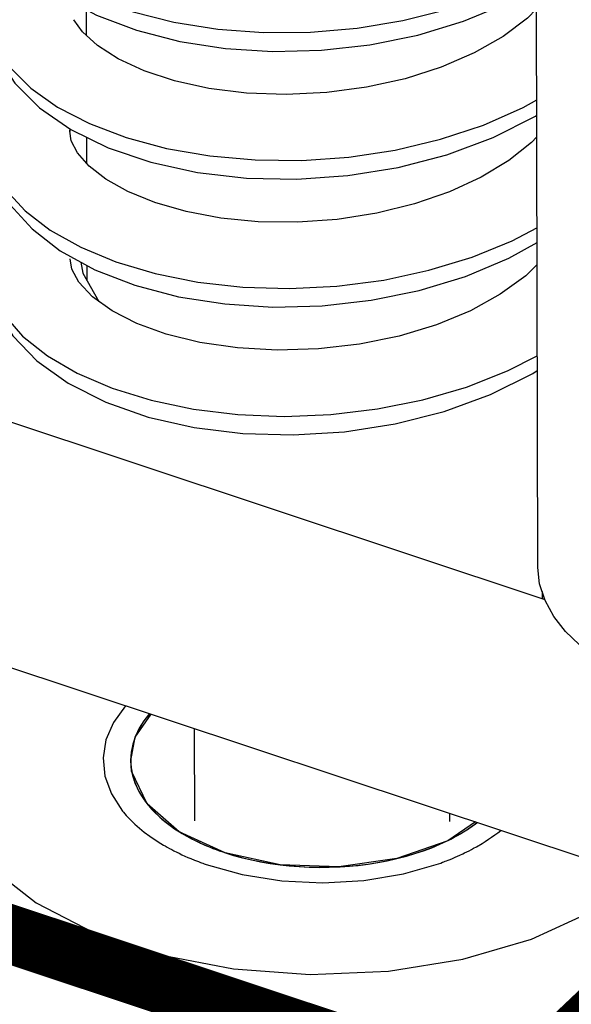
# Model space of a CAD drawing. Extents: x 0 to 1189, y 0 to 841.
# Tile 253 of 256: x 597.01 to 599.29, y 556.23 to 560.29. Entities that reach past the tile are written whole.
import ezdxf

# ---------------------------------------------------------------- set-up
doc = ezdxf.new("R2010")
doc.units = 0
doc.header["$LTSCALE"] = 65.395
doc.layers.get('0').update_dxf_attribs({"linetype": 'CONTINUOUS'})
for name, color, linetype in [('AL-BASE_ES7632BT_22_2', 7, 'CONTINUOUS'), ('LABEL_2', 7, 'CONTINUOUS'), ('PRT0001_2', 7, 'CONTINUOUS'), ('SC_2', 7, 'CONTINUOUS'), ('SPRING_2', 7, 'CONTINUOUS')]:
    doc.layers.add(name, color=color, linetype=linetype)

msp = doc.modelspace()

# ---------------------------------------------------------------- linework, layer by layer
at = {"color": 7, "linetype": 'Continuous'}
for p, q in [((597.472, 557.2338), (597.4723, 557.2229)), ((597.5372, 557.0582), (597.5418, 557.0523)), ((598.9713, 555.8308), (595.6621, 556.9318)), ((597.6687, 556.942), (597.6765, 556.9371)), ((597.5964, 556.8909), (597.607, 556.8845)), ((598.7719, 556.9008), (598.781, 556.9053)), ((598.8947, 556.8773), (598.9181, 556.891)), ((597.8561, 556.8548), (597.8655, 556.8517)), ((597.7346, 556.8225), (597.7507, 556.8162)), ((597.7507, 556.8162), (597.7585, 556.8132)), ((598.0808, 556.8043), (598.093, 556.8028)), ((598.5614, 556.8275), (598.5728, 556.8303)), ((598.748, 556.8106), (598.7559, 556.8135)), ((598.3229, 556.7946), (598.3343, 556.7952))]:
    msp.add_line(p, q, dxfattribs=at)
at = {"color": 6, "linetype": 'Continuous'}
for p, q in [((598.8905, 556.9796), (598.7767, 556.9026)), ((597.8608, 556.8528), (597.6718, 556.9394))]:
    msp.add_line(p, q, dxfattribs=at)
at = {"color": 7, "linetype": 'Continuous'}
for points in [[(596.8717, 557.6512), (596.7507, 557.4856), (596.6913, 557.3099), (596.696, 557.131), (596.7662, 556.9536), (596.8968, 556.7907), (597.083, 556.646), (597.3216, 556.5235), (597.5949, 556.4325), (597.8953, 556.3742), (598.2106, 556.3511), (598.5332, 556.3647), (598.8392, 556.414), (599.1215, 556.4968), (599.3724, 556.612), (599.5744, 556.752)], [(597.4506, 557.4586), (597.401, 557.3897), (597.3699, 557.3175), (597.3577, 557.2436), (597.3653, 557.1677), (597.3922, 557.0951), (597.4386, 557.0243)], [(597.5488, 557.4259), (597.5257, 557.3962), (597.5066, 557.3655), (597.491, 557.3326), (597.4802, 557.3007), (597.4735, 557.2669), (597.4713, 557.2338)], [(597.5494, 557.4257), (597.5264, 557.396), (597.5073, 557.3653), (597.4916, 557.3325), (597.4809, 557.3006), (597.4742, 557.2669), (597.472, 557.2338)], [(597.4713, 557.2338), (597.4714, 557.2276), (597.4717, 557.2199), (597.4723, 557.2121), (597.4731, 557.2044), (597.4742, 557.1967), (597.4755, 557.1885)], [(597.4723, 557.2229), (597.4725, 557.2199), (597.4727, 557.2168), (597.4729, 557.2137), (597.4732, 557.2106), (597.4737, 557.206), (597.4741, 557.2022)], [(597.4741, 557.2022), (597.4743, 557.2007), (597.4748, 557.1976), (597.4752, 557.1945), (597.4757, 557.1915), (597.476, 557.1899), (597.4767, 557.186)], [(597.4755, 557.1885), (597.4793, 557.1716), (597.4841, 557.1548), (597.4907, 557.1367), (597.4979, 557.1202), (597.5071, 557.1024), (597.5173, 557.0853)], [(597.4767, 557.186), (597.4802, 557.1707), (597.4851, 557.1539), (597.4912, 557.1373), (597.4984, 557.1208), (597.5067, 557.1045), (597.5165, 557.0878)], [(597.5165, 557.0878), (597.5193, 557.0834), (597.5221, 557.0791), (597.526, 557.0733), (597.5291, 557.069), (597.5333, 557.0633), (597.5372, 557.0582)], [(597.5173, 557.0853), (597.5201, 557.0809), (597.524, 557.0751), (597.527, 557.0708), (597.5311, 557.0651), (597.5343, 557.0608), (597.5392, 557.0546)], [(597.5392, 557.0546), (597.5414, 557.0517), (597.5437, 557.0489), (597.5472, 557.0447), (597.5496, 557.0419), (597.5532, 557.0378), (597.5564, 557.0342)], [(597.5418, 557.0523), (597.5441, 557.0495), (597.5476, 557.0453), (597.5499, 557.0425), (597.5536, 557.0383), (597.5572, 557.0342), (597.5608, 557.0303)], [(597.4386, 557.0243), (597.4425, 557.0195), (597.4479, 557.0131), (597.4535, 557.0068), (597.4592, 557.0005), (597.4651, 556.9942), (597.4718, 556.9873)], [(597.5564, 557.0342), (597.5576, 557.0329), (597.5602, 557.0301), (597.5627, 557.0274), (597.5653, 557.0246), (597.5679, 557.0219), (597.5719, 557.0179)], [(597.5608, 557.0303), (597.5752, 557.0154), (597.5921, 556.9996), (597.6087, 556.9854), (597.6278, 556.9703), (597.648, 556.9557), (597.6687, 556.942)], [(597.5719, 557.0179), (597.5858, 557.0046), (597.6005, 556.9915), (597.6175, 556.9775), (597.6339, 556.9651), (597.6527, 556.9518), (597.6723, 556.9391)], [(597.4718, 556.9873), (597.4893, 556.9706), (597.5078, 556.9542), (597.5275, 556.9382), (597.5502, 556.9213), (597.5721, 556.9062), (597.5964, 556.8909)], [(598.8548, 556.9476), (598.8619, 556.9523), (598.8689, 556.9571), (598.8758, 556.9619), (598.8825, 556.9668), (598.8892, 556.9717), (598.8967, 556.9775)], [(598.8552, 556.9472), (598.8624, 556.9519), (598.8694, 556.9566), (598.8762, 556.9615), (598.883, 556.9664), (598.8897, 556.9713), (598.8974, 556.9772)], [(597.6723, 556.9391), (597.6815, 556.9334), (597.691, 556.9278), (597.7025, 556.9212), (597.7123, 556.9158), (597.7223, 556.9105), (597.7345, 556.9043)], [(597.6765, 556.9371), (597.6839, 556.9326), (597.6934, 556.927), (597.703, 556.9215), (597.7128, 556.9161), (597.7228, 556.9108), (597.7344, 556.9049)], [(598.7774, 556.903), (598.7897, 556.9092), (598.8038, 556.9166), (598.8175, 556.9242), (598.829, 556.9308), (598.8421, 556.9388), (598.8552, 556.9472)], [(598.781, 556.9053), (598.7932, 556.9116), (598.8052, 556.9179), (598.8188, 556.9256), (598.8303, 556.9322), (598.8415, 556.9391), (598.8548, 556.9476)], [(598.9181, 556.891), (598.9309, 556.8989), (598.9453, 556.9082), (598.9574, 556.9164), (598.9711, 556.9261), (598.9825, 556.9346), (598.9954, 556.9446)], [(597.607, 556.8845), (597.6136, 556.8807), (597.6224, 556.8757), (597.6314, 556.8708), (597.6405, 556.8659), (597.6497, 556.8611), (597.6614, 556.8552)], [(597.7344, 556.9049), (597.7406, 556.9018), (597.7468, 556.8988), (597.7531, 556.8958), (597.7594, 556.8929), (597.7658, 556.89), (597.7726, 556.8869)], [(597.7345, 556.9043), (597.7428, 556.9002), (597.7511, 556.8962), (597.7596, 556.8923), (597.7681, 556.8884), (597.7768, 556.8846), (597.788, 556.8798)], [(597.7726, 556.8869), (597.7857, 556.8813), (597.799, 556.8758), (597.8124, 556.8705), (597.8261, 556.8653), (597.84, 556.8603), (597.8561, 556.8548)], [(598.5678, 556.8286), (598.6053, 556.8383), (598.6418, 556.8491), (598.6773, 556.8609), (598.7117, 556.8738), (598.7448, 556.8877), (598.7774, 556.903)], [(598.5728, 556.8303), (598.6076, 556.8394), (598.6417, 556.8496), (598.6748, 556.8606), (598.7092, 556.8734), (598.7401, 556.8862), (598.7719, 556.9008)], [(597.6614, 556.8552), (597.6709, 556.8505), (597.6829, 556.8448), (597.695, 556.8393), (597.7074, 556.8338), (597.7199, 556.8285), (597.7346, 556.8225)], [(597.788, 556.8798), (597.799, 556.8753), (597.8103, 556.8708), (597.8239, 556.8656), (597.8354, 556.8614), (597.8471, 556.8574), (597.8616, 556.8525)], [(597.8616, 556.8525), (597.8953, 556.8421), (597.9323, 556.832), (597.9703, 556.823), (598.0064, 556.8156), (598.0458, 556.8088), (598.0867, 556.8031)], [(597.8655, 556.8517), (597.8993, 556.8414), (597.9339, 556.8321), (597.9693, 556.8237), (598.0053, 556.8163), (598.042, 556.8099), (598.0808, 556.8043)], [(598.7793, 556.8225), (598.7869, 556.8256), (598.7971, 556.8298), (598.8071, 556.8341), (598.8171, 556.8385), (598.8269, 556.8429), (598.839, 556.8486)], [(598.839, 556.8486), (598.8462, 556.852), (598.8557, 556.8567), (598.865, 556.8614), (598.8743, 556.8662), (598.8834, 556.8711), (598.8947, 556.8773)], [(597.7585, 556.8132), (597.7637, 556.8113), (597.769, 556.8094), (597.7743, 556.8075), (597.7823, 556.8046)], [(597.7823, 556.8046), (597.9311, 556.7629), (598.0942, 556.737), (598.2632, 556.7287), (598.432, 556.7384), (598.5946, 556.7657), (598.748, 556.8106)], [(598.0867, 556.8031), (598.1244, 556.7989), (598.1652, 556.7956), (598.2063, 556.7935), (598.2475, 556.7927), (598.2887, 556.793), (598.3298, 556.7945)], [(598.093, 556.8028), (598.1307, 556.7988), (598.1688, 556.7958), (598.2071, 556.7939), (598.2455, 556.7931), (598.284, 556.7933), (598.3229, 556.7946)], [(598.3298, 556.7945), (598.368, 556.7971), (598.4087, 556.8009), (598.4489, 556.806), (598.4887, 556.8122), (598.5278, 556.8196), (598.5678, 556.8286)], [(598.3343, 556.7952), (598.3725, 556.7979), (598.4104, 556.8016), (598.4479, 556.8063), (598.4876, 556.8125), (598.5241, 556.8194), (598.5614, 556.8275)], [(598.7559, 556.8135), (598.7611, 556.8155), (598.7664, 556.8175), (598.7715, 556.8195), (598.7793, 556.8225)]]:
    msp.add_lwpolyline(points, dxfattribs=at)
at = {"color": 6, "linetype": 'Continuous'}
for points in [[(597.4716, 557.2334), (597.4898, 557.3296), (597.5558, 557.4236)], [(597.6718, 556.9394), (597.5389, 557.0549), (597.4755, 557.1889), (597.4716, 557.2334)], [(598.7767, 556.9026), (598.5676, 556.8286), (598.3288, 556.7945), (598.0866, 556.8031), (597.8608, 556.8528)]]:
    msp.add_lwpolyline(points, dxfattribs=at)
at = {"color": 7, "linetype": 'Continuous', "const_width": 0.2416}
for points in [[(595.8604, 556.8887), (598.8674, 555.8882)], [(599.8778, 556.6511), (599.0181, 555.8362)]]:
    msp.add_lwpolyline(points, dxfattribs=at)
at = {"layer": 'AL-BASE_ES7632BT_22_2', "color": 7, "linetype": 'Continuous'}
for p, q in [((597.267, 559.2863), (597.2747, 559.2407)), ((597.2747, 559.2407), (597.3408, 559.1246)), ((595.8558, 559.0014), (599.176, 557.8968)), ((595.858, 557.9885), (616.9196, 550.9812))]:
    msp.add_line(p, q, dxfattribs=at)
at = {"layer": 'LABEL_2', "color": 7, "linetype": 'Continuous'}
msp.add_line((599.1473, 558.028), (599.1423, 560.3434), dxfattribs=at)
for points in [[(599.1775, 557.8922), (599.1551, 557.9608), (599.1473, 558.028)], [(599.4488, 557.6385), (599.3815, 557.6682), (599.3179, 557.7109), (599.261, 557.7642), (599.2134, 557.8256), (599.1775, 557.8922)]]:
    msp.add_lwpolyline(points, dxfattribs=at)
at = {"layer": 'PRT0001_2', "color": 7, "linetype": 'Continuous'}
for p, q in [((599.1654, 557.9291), (599.1655, 557.9003)), ((599.1655, 557.9003), (599.176, 557.8968))]:
    msp.add_line(p, q, dxfattribs=at)
at = {"layer": 'SC_2', "color": 7, "linetype": 'Continuous'}
for p, q in [((597.2899, 560.2198), (597.2896, 560.3265)), ((597.291, 559.6926), (597.2908, 559.8005)), ((597.2921, 559.2103), (597.2919, 559.2726)), ((597.7335, 557.3645), (597.7344, 556.984)), ((598.7843, 557.0149), (598.7844, 556.981))]:
    msp.add_line(p, q, dxfattribs=at)
at = {"layer": 'SPRING_2', "color": 7, "linetype": 'Continuous'}
for p, q in [((597.0962, 559.9219), (597.2253, 559.8326)), ((597.2219, 559.8349), (597.2209, 559.8263)), ((597.2209, 559.8263), (597.2209, 559.825)), ((597.2273, 559.786), (597.2209, 559.8263)), ((597.2211, 559.8263), (597.2223, 559.8347)), ((597.2253, 559.8326), (597.3794, 559.757)), ((597.1408, 559.418), (597.2659, 559.3473)), ((599.0286, 559.302), (599.1444, 559.3669)), ((597.395, 559.0858), (597.3141, 559.1438))]:
    msp.add_line(p, q, dxfattribs=at)
for points in [[(597.1946, 560.4372), (597.3287, 560.3714), (597.4812, 560.3168), (597.6494, 560.2747), (597.83, 560.2461), (598.0188, 560.2323), (598.2113, 560.2338), (598.4034, 560.2501), (598.5919, 560.2812), (598.7735, 560.3269), (598.9457, 560.3865), (599.1055, 560.4595), (599.1599, 560.4917)], [(597.1853, 560.383), (597.3307, 560.3042), (597.4953, 560.2416), (597.6733, 560.1958), (597.8615, 560.1667), (598.0571, 560.1546), (598.2567, 560.1597), (598.4566, 560.182), (598.6532, 560.2217), (598.8421, 560.2787), (599.0189, 560.3519)], [(599.1423, 560.3301), (599.1051, 560.2919), (599.0048, 560.2163), (598.8855, 560.1482)], [(597.3349, 560.1785), (597.2735, 560.2349), (597.2382, 560.285)], [(596.9125, 560.1819), (596.9736, 560.0897), (597.0604, 560.0034), (597.1709, 559.9252)], [(597.5267, 560.0741), (597.4202, 560.1236), (597.3349, 560.1785)], [(596.925, 560.1295), (596.9943, 560.0236), (597.0962, 559.9219)], [(598.8855, 560.1482), (598.75, 560.0894), (598.6014, 560.0418), (598.4431, 560.0067), (598.2788, 559.9847), (598.1124, 559.9765), (597.9491, 559.9825), (597.794, 560.0017), (597.6521, 560.0328), (597.5267, 560.0741)], [(597.1709, 559.9252), (597.3023, 559.8567), (597.453, 559.7991), (597.6196, 559.7544), (597.7979, 559.7235), (597.9843, 559.707), (598.1758, 559.7055), (598.3691, 559.7192), (598.5607, 559.7481), (598.7471, 559.7921), (598.924, 559.8507), (599.0871, 559.9228), (599.1431, 559.955)], [(598.9636, 559.7994), (599.1379, 559.888), (599.1433, 559.8916)], [(596.871, 559.8251), (596.8782, 559.7435), (596.9126, 559.6309), (596.9756, 559.5228), (597.0655, 559.4231), (597.182, 559.333)], [(596.8749, 559.7728), (596.9031, 559.6768), (596.9578, 559.5846), (597.0375, 559.4978), (597.1408, 559.418)], [(597.3005, 559.6818), (597.2526, 559.7364), (597.2273, 559.786)], [(597.3794, 559.757), (597.5546, 559.6975), (597.7463, 559.6558), (597.9482, 559.6326), (598.1557, 559.6282), (598.3652, 559.6428), (598.5726, 559.6763), (598.7737, 559.7285), (598.9636, 559.7994)], [(599.1435, 559.8027), (599.1222, 559.7797), (599.0281, 559.7045), (598.9151, 559.6359), (598.7848, 559.5758)], [(598.7848, 559.5758), (598.64, 559.5257), (598.4845, 559.4874), (598.3223, 559.4623), (598.1584, 559.4507), (597.997, 559.4526), (597.8428, 559.4674), (597.6996, 559.4943), (597.571, 559.5315), (597.46, 559.5768), (597.3697, 559.6278), (597.3005, 559.6818)], [(597.2659, 559.3473), (597.4109, 559.2871), (597.5726, 559.2389), (597.7479, 559.2039), (597.9336, 559.1833), (598.1259, 559.1778), (598.3207, 559.1875), (598.5133, 559.2124), (598.6997, 559.2524), (598.8768, 559.3063), (599.042, 559.3735), (599.1443, 559.4279)], [(597.182, 559.333), (597.3245, 559.2547), (597.4888, 559.1909), (597.6685, 559.1437), (597.8593, 559.1137), (598.0575, 559.1013), (598.2595, 559.1063), (598.4616, 559.1289), (598.6599, 559.1694), (598.8505, 559.2274), (599.0286, 559.302)], [(596.872, 559.2995), (596.8801, 559.2132), (596.9175, 559.0961), (596.9863, 558.9831), (597.0854, 558.8795), (597.2141, 558.787)], [(597.3141, 559.1438), (597.2581, 559.2034), (597.2291, 559.2578), (597.222, 559.3003)], [(596.8743, 559.2598), (596.8987, 559.1638), (596.9496, 559.0704), (597.0269, 558.9818), (597.1288, 558.9003), (597.2519, 558.8281)], [(599.1446, 559.2768), (599.0977, 559.2301), (598.9933, 559.1539), (598.8703, 559.0861), (598.731, 559.0282), (598.5776, 558.9815), (598.4139, 558.9479), (598.2447, 558.9283), (598.0752, 558.9232), (597.9107, 558.9326), (597.7567, 558.9555), (597.6179, 558.9898), (597.4969, 559.0338), (597.395, 559.0858)], [(597.2519, 558.8281), (597.395, 558.7664), (597.5555, 558.7168), (597.7296, 558.6804), (597.9134, 558.6582), (598.1032, 558.6508), (598.2957, 558.6586), (598.4872, 558.6813), (598.6747, 558.7189), (598.8547, 558.7714), (599.0234, 558.8379), (599.1454, 558.9007)], [(597.2141, 558.787), (597.3693, 558.7086), (597.5436, 558.6479), (597.7328, 558.605), (597.9333, 558.5803), (598.1412, 558.5744), (598.352, 558.5876), (598.5607, 558.6198), (598.7624, 558.6709), (598.9525, 558.7402), (599.1269, 558.8267), (599.1456, 558.8391)]]:
    msp.add_lwpolyline(points, dxfattribs=at)

doc.saveas('drawing.dxf')
